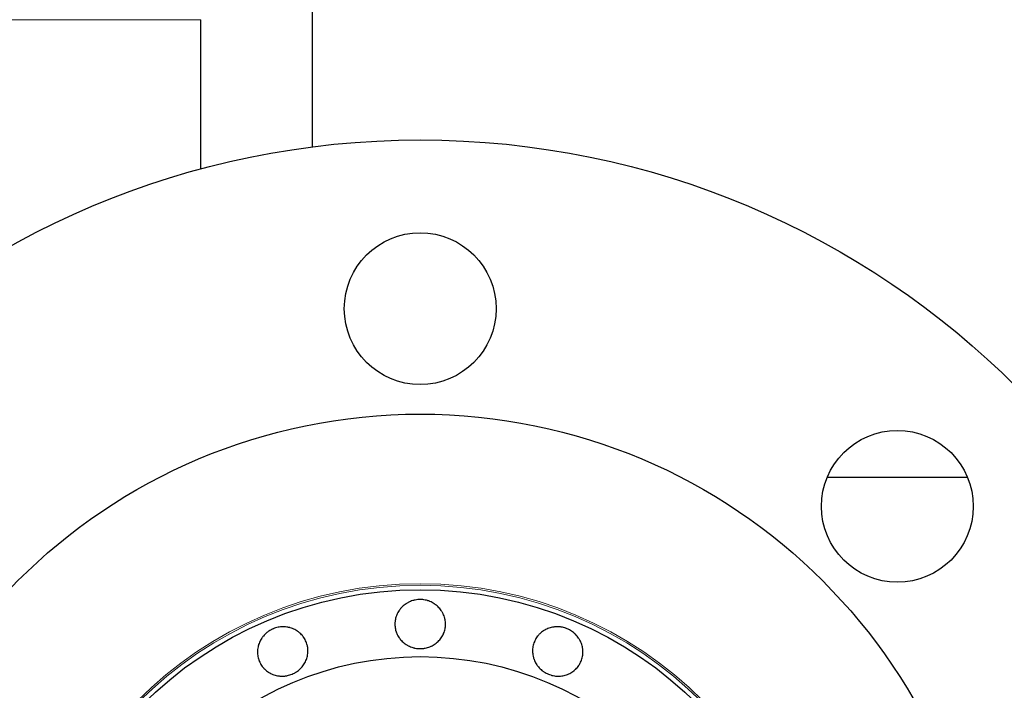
# Model space of a CAD drawing. Header units: inches. Extents: x 0 to 23760, y -13 to 16800.
# Tile 18 of 217: x 3677 to 3793, y 8204 to 8284. Entities that reach past the tile are written whole.
import ezdxf

# ---------------------------------------------------------------- set-up
doc = ezdxf.new("R2010")
doc.units = ezdxf.units.IN
doc.layers.add('254', color=7, linetype='Continuous', true_color=0xffffff)

msp = doc.modelspace()

# ---------------------------------------------------------------- linework, layer by layer
at = {"layer": '254', "color": 2, "linetype": 'Continuous', "lineweight": 25}
for p, q in [((3711.259, 8268.465), (3711.259, 8286.568)), ((3698.024, 8265.843), (3698.024, 8283.541)), ((3788.912, 8229.284), (3772.271, 8229.284))]:
    msp.add_line(p, q, dxfattribs=at)
at = {"layer": '254', "color": 110, "linetype": 'Continuous', "lineweight": 13}
msp.add_line((3698.024, 8283.541), (3558.078, 8283.541), dxfattribs=at)
at = {"layer": '254', "color": 2, "linetype": 'Continuous', "lineweight": 25}
for centre, radius in [((3724.024, 8169.284), 100), ((3724.024, 8249.284), 9), ((3724.024, 8169.284), 67.5), ((3780.593, 8225.852), 9), ((3724.024, 8169.284), 46.681), ((3724.024, 8169.284), 38.75)]:
    msp.add_circle(centre, radius, dxfattribs=at)
at = {"layer": '254', "color": 110, "linetype": 'Continuous', "lineweight": 13}
for radius in [47.403, 47.21]:
    msp.add_circle((3724.024, 8169.284), radius, dxfattribs=at)
at = {"layer": '254', "color": 2, "linetype": 'Continuous', "lineweight": 25}
for points, knots in [([(3724.024, 8214.807), (3724.124, 8214.807), (3724.222, 8214.802), (3724.418, 8214.783), (3724.515, 8214.769), (3724.707, 8214.732), (3724.803, 8214.708), (3724.921, 8214.673), (3724.944, 8214.666), (3724.991, 8214.651), (3725.015, 8214.643), (3725.085, 8214.618), (3725.131, 8214.601), (3725.267, 8214.545), (3725.356, 8214.504), (3725.528, 8214.413), (3725.612, 8214.364), (3725.734, 8214.284), (3725.775, 8214.257), (3725.854, 8214.199), (3725.893, 8214.169), (3726.008, 8214.078), (3726.081, 8214.014), (3726.219, 8213.878), (3726.349, 8213.737), (3726.466, 8213.583), (3726.548, 8213.464), (3726.574, 8213.423), (3726.625, 8213.341), (3726.649, 8213.299), (3726.719, 8213.173), (3726.761, 8213.087), (3726.836, 8212.912), (3726.869, 8212.823), (3726.912, 8212.686), (3726.925, 8212.64), (3726.943, 8212.57), (3726.949, 8212.547), (3726.959, 8212.5), (3726.964, 8212.477), (3727.007, 8212.265), (3727.024, 8212.077), (3727.024, 8211.792), (3727.02, 8211.697), (3727.009, 8211.578), (3727.006, 8211.554), (3727, 8211.506), (3726.991, 8211.435), (3726.946, 8211.178), (3726.875, 8210.952), (3726.78, 8210.733), (3726.76, 8210.69), (3726.728, 8210.625), (3726.718, 8210.603), (3726.695, 8210.561), (3726.684, 8210.539), (3726.625, 8210.435), (3726.575, 8210.353), (3726.466, 8210.196), (3726.408, 8210.12), (3726.284, 8209.973), (3726.218, 8209.902), (3726.078, 8209.766), (3726.005, 8209.703), (3725.854, 8209.583), (3725.775, 8209.527), (3725.612, 8209.421), (3725.528, 8209.372), (3725.398, 8209.304), (3725.354, 8209.283), (3725.265, 8209.241), (3725.22, 8209.222), (3724.993, 8209.13), (3724.806, 8209.075), (3724.565, 8209.029), (3724.517, 8209.021), (3724.419, 8209.008), (3724.37, 8209.002), (3724.222, 8208.988), (3724.123, 8208.984), (3723.828, 8208.984), (3723.633, 8209.001), (3723.39, 8209.047), (3723.341, 8209.057), (3723.245, 8209.081), (3723.103, 8209.119), (3722.965, 8209.167), (3722.784, 8209.24), (3722.696, 8209.281), (3722.566, 8209.348), (3722.524, 8209.372), (3722.439, 8209.421), (3722.397, 8209.447), (3722.274, 8209.527), (3722.116, 8209.64), (3721.971, 8209.766), (3721.833, 8209.9), (3721.767, 8209.971), (3721.689, 8210.063), (3721.673, 8210.082), (3721.643, 8210.12), (3721.598, 8210.177), (3721.556, 8210.235), (3721.474, 8210.353), (3721.424, 8210.434), (3721.331, 8210.601), (3721.289, 8210.686), (3721.232, 8210.818), (3721.214, 8210.862), (3721.189, 8210.93), (3721.181, 8210.953), (3721.165, 8210.998), (3721.128, 8211.112), (3721.098, 8211.227), (3721.043, 8211.505), (3721.024, 8211.694), (3721.024, 8211.909), (3721.025, 8211.933), (3721.026, 8211.981), (3721.028, 8212.053), (3721.04, 8212.219), (3721.075, 8212.453), (3721.122, 8212.638), (3721.165, 8212.775), (3721.18, 8212.82), (3721.213, 8212.911), (3721.231, 8212.955), (3721.288, 8213.088), (3721.33, 8213.174), (3721.423, 8213.341), (3721.473, 8213.422), (3721.555, 8213.541), (3721.583, 8213.581), (3721.627, 8213.638), (3721.641, 8213.658), (3721.672, 8213.696), (3721.687, 8213.714), (3721.765, 8213.808), (3721.831, 8213.879), (3721.969, 8214.014), (3722.114, 8214.142), (3722.271, 8214.256), (3722.393, 8214.336), (3722.435, 8214.362), (3722.52, 8214.412), (3722.563, 8214.435), (3722.693, 8214.504), (3722.781, 8214.545), (3722.962, 8214.619), (3723.054, 8214.651), (3723.195, 8214.693), (3723.266, 8214.712), (3723.338, 8214.729), (3723.386, 8214.74), (3723.41, 8214.745), (3723.532, 8214.769), (3723.63, 8214.783), (3723.777, 8214.797), (3723.826, 8214.801), (3723.925, 8214.806), (3723.975, 8214.807), (3724.024, 8214.807)], [0, 0, 0, 0, 0.015625, 0.015625, 0.03125, 0.03125, 0.046875, 0.046875, 0.0507812, 0.0507812, 0.0546875, 0.0546875, 0.0625, 0.0625, 0.078125, 0.078125, 0.09375, 0.09375, 0.1015625, 0.1015625, 0.109375, 0.109375, 0.125, 0.125, 0.140625, 0.15625, 0.15625, 0.1640625, 0.1640625, 0.171875, 0.171875, 0.1875, 0.1875, 0.203125, 0.203125, 0.2109375, 0.2109375, 0.2148437, 0.2148437, 0.21875, 0.21875, 0.25, 0.25, 0.265625, 0.265625, 0.2695312, 0.2695312, 0.2734375, 0.28125, 0.3125, 0.3125, 0.3203125, 0.3203125, 0.3242187, 0.3242187, 0.328125, 0.328125, 0.34375, 0.34375, 0.359375, 0.359375, 0.375, 0.375, 0.390625, 0.390625, 0.40625, 0.40625, 0.421875, 0.421875, 0.4296875, 0.4296875, 0.4375, 0.4375, 0.46875, 0.46875, 0.4765625, 0.4765625, 0.484375, 0.484375, 0.5, 0.5, 0.53125, 0.53125, 0.5390625, 0.5390625, 0.546875, 0.5625, 0.5625, 0.578125, 0.578125, 0.5859375, 0.5859375, 0.59375, 0.59375, 0.609375, 0.625, 0.625, 0.640625, 0.640625, 0.6445313, 0.6445313, 0.6484375, 0.65625, 0.65625, 0.671875, 0.671875, 0.6875, 0.6875, 0.6953125, 0.6953125, 0.6992188, 0.6992188, 0.703125, 0.71875, 0.71875, 0.75, 0.75, 0.7539063, 0.7539063, 0.7578125, 0.765625, 0.78125, 0.796875, 0.796875, 0.8046875, 0.8046875, 0.8125, 0.8125, 0.828125, 0.828125, 0.84375, 0.84375, 0.8515625, 0.8515625, 0.8554688, 0.8554688, 0.859375, 0.859375, 0.875, 0.875, 0.890625, 0.90625, 0.90625, 0.9140625, 0.9140625, 0.921875, 0.921875, 0.9375, 0.9375, 0.953125, 0.953125, 0.9609375, 0.9648438, 0.9648438, 0.96875, 0.96875, 0.984375, 0.984375, 0.9921875, 0.9921875, 1, 1, 1, 1]), ([(3706.603, 8211.342), (3706.695, 8211.38), (3706.788, 8211.413), (3706.976, 8211.47), (3707.071, 8211.494), (3707.263, 8211.533), (3707.36, 8211.548), (3707.483, 8211.561), (3707.507, 8211.563), (3707.557, 8211.567), (3707.581, 8211.569), (3707.655, 8211.573), (3707.705, 8211.575), (3707.852, 8211.576), (3707.949, 8211.571), (3708.143, 8211.554), (3708.24, 8211.54), (3708.383, 8211.513), (3708.431, 8211.503), (3708.526, 8211.48), (3708.574, 8211.468), (3708.715, 8211.427), (3708.807, 8211.395), (3708.986, 8211.324), (3709.161, 8211.243), (3709.327, 8211.145), (3709.449, 8211.066), (3709.489, 8211.039), (3709.567, 8210.982), (3709.605, 8210.953), (3709.718, 8210.863), (3709.79, 8210.8), (3709.926, 8210.667), (3709.991, 8210.597), (3710.083, 8210.487), (3710.112, 8210.45), (3710.156, 8210.392), (3710.17, 8210.373), (3710.198, 8210.334), (3710.211, 8210.314), (3710.331, 8210.135), (3710.42, 8209.967), (3710.529, 8209.704), (3710.561, 8209.615), (3710.596, 8209.5), (3710.603, 8209.477), (3710.616, 8209.431), (3710.634, 8209.362), (3710.691, 8209.107), (3710.712, 8208.871), (3710.709, 8208.633), (3710.707, 8208.585), (3710.702, 8208.513), (3710.7, 8208.489), (3710.696, 8208.441), (3710.693, 8208.417), (3710.68, 8208.297), (3710.664, 8208.203), (3710.624, 8208.016), (3710.599, 8207.923), (3710.541, 8207.74), (3710.507, 8207.65), (3710.43, 8207.471), (3710.387, 8207.384), (3710.292, 8207.215), (3710.241, 8207.133), (3710.131, 8206.974), (3710.073, 8206.896), (3709.978, 8206.784), (3709.946, 8206.747), (3709.879, 8206.674), (3709.845, 8206.639), (3709.671, 8206.467), (3709.519, 8206.345), (3709.314, 8206.211), (3709.272, 8206.185), (3709.187, 8206.135), (3709.144, 8206.111), (3709.012, 8206.041), (3708.923, 8206), (3708.65, 8205.887), (3708.463, 8205.828), (3708.222, 8205.777), (3708.173, 8205.768), (3708.075, 8205.753), (3708.026, 8205.747), (3707.88, 8205.731), (3707.783, 8205.725), (3707.588, 8205.724), (3707.491, 8205.728), (3707.345, 8205.741), (3707.297, 8205.746), (3707.2, 8205.759), (3707.151, 8205.767), (3707.007, 8205.793), (3706.818, 8205.837), (3706.635, 8205.899), (3706.456, 8205.969), (3706.368, 8206.009), (3706.261, 8206.065), (3706.239, 8206.076), (3706.197, 8206.1), (3706.134, 8206.135), (3706.072, 8206.173), (3705.951, 8206.251), (3705.874, 8206.307), (3705.725, 8206.425), (3705.653, 8206.488), (3705.55, 8206.588), (3705.516, 8206.622), (3705.467, 8206.675), (3705.451, 8206.692), (3705.419, 8206.728), (3705.341, 8206.819), (3705.27, 8206.914), (3705.112, 8207.15), (3705.023, 8207.318), (3704.941, 8207.517), (3704.932, 8207.539), (3704.914, 8207.584), (3704.889, 8207.651), (3704.837, 8207.809), (3704.779, 8208.039), (3704.752, 8208.227), (3704.739, 8208.37), (3704.736, 8208.418), (3704.732, 8208.514), (3704.731, 8208.562), (3704.733, 8208.706), (3704.74, 8208.802), (3704.761, 8208.992), (3704.776, 8209.086), (3704.806, 8209.227), (3704.817, 8209.274), (3704.835, 8209.344), (3704.842, 8209.368), (3704.855, 8209.415), (3704.862, 8209.438), (3704.898, 8209.554), (3704.932, 8209.645), (3705.008, 8209.822), (3705.093, 8209.996), (3705.194, 8210.161), (3705.277, 8210.282), (3705.306, 8210.322), (3705.365, 8210.401), (3705.395, 8210.439), (3705.489, 8210.552), (3705.555, 8210.624), (3705.694, 8210.761), (3705.766, 8210.826), (3705.88, 8210.919), (3705.939, 8210.964), (3705.999, 8211.007), (3706.039, 8211.035), (3706.06, 8211.049), (3706.163, 8211.118), (3706.248, 8211.168), (3706.379, 8211.238), (3706.423, 8211.26), (3706.512, 8211.303), (3706.557, 8211.323), (3706.603, 8211.342)], [0, 0, 0, 0, 0.015625, 0.015625, 0.03125, 0.03125, 0.046875, 0.046875, 0.0507812, 0.0507812, 0.0546875, 0.0546875, 0.0625, 0.0625, 0.078125, 0.078125, 0.09375, 0.09375, 0.1015625, 0.1015625, 0.109375, 0.109375, 0.125, 0.125, 0.140625, 0.15625, 0.15625, 0.1640625, 0.1640625, 0.171875, 0.171875, 0.1875, 0.1875, 0.203125, 0.203125, 0.2109375, 0.2109375, 0.2148437, 0.2148437, 0.21875, 0.21875, 0.25, 0.25, 0.265625, 0.265625, 0.2695312, 0.2695312, 0.2734375, 0.28125, 0.3125, 0.3125, 0.3203125, 0.3203125, 0.3242187, 0.3242187, 0.328125, 0.328125, 0.34375, 0.34375, 0.359375, 0.359375, 0.375, 0.375, 0.390625, 0.390625, 0.40625, 0.40625, 0.421875, 0.421875, 0.4296875, 0.4296875, 0.4375, 0.4375, 0.46875, 0.46875, 0.4765625, 0.4765625, 0.484375, 0.484375, 0.5, 0.5, 0.53125, 0.53125, 0.5390625, 0.5390625, 0.546875, 0.546875, 0.5625, 0.5625, 0.578125, 0.578125, 0.5859375, 0.5859375, 0.59375, 0.59375, 0.609375, 0.625, 0.625, 0.640625, 0.640625, 0.6445312, 0.6445312, 0.6484375, 0.65625, 0.65625, 0.671875, 0.671875, 0.6875, 0.6875, 0.6953125, 0.6953125, 0.6992187, 0.6992187, 0.703125, 0.71875, 0.71875, 0.75, 0.75, 0.7539062, 0.7539062, 0.7578125, 0.765625, 0.78125, 0.796875, 0.796875, 0.8046875, 0.8046875, 0.8125, 0.8125, 0.828125, 0.828125, 0.84375, 0.84375, 0.8515625, 0.8515625, 0.8554688, 0.8554688, 0.859375, 0.859375, 0.875, 0.875, 0.890625, 0.90625, 0.90625, 0.9140625, 0.9140625, 0.921875, 0.921875, 0.9375, 0.9375, 0.953125, 0.953125, 0.9609375, 0.9648437, 0.9648437, 0.96875, 0.96875, 0.984375, 0.984375, 0.9921875, 0.9921875, 1, 1, 1, 1]), ([(3741.446, 8211.342), (3741.537, 8211.304), (3741.627, 8211.261), (3741.8, 8211.169), (3741.884, 8211.119), (3742.047, 8211.011), (3742.127, 8210.953), (3742.222, 8210.875), (3742.241, 8210.859), (3742.279, 8210.827), (3742.298, 8210.811), (3742.353, 8210.762), (3742.389, 8210.728), (3742.494, 8210.624), (3742.559, 8210.552), (3742.684, 8210.403), (3742.743, 8210.325), (3742.825, 8210.204), (3742.852, 8210.163), (3742.903, 8210.08), (3742.928, 8210.038), (3742.999, 8209.909), (3743.041, 8209.822), (3743.117, 8209.644), (3743.184, 8209.464), (3743.233, 8209.277), (3743.263, 8209.135), (3743.271, 8209.087), (3743.287, 8208.992), (3743.293, 8208.944), (3743.309, 8208.801), (3743.316, 8208.706), (3743.318, 8208.515), (3743.315, 8208.42), (3743.302, 8208.277), (3743.296, 8208.23), (3743.286, 8208.159), (3743.282, 8208.135), (3743.274, 8208.087), (3743.27, 8208.064), (3743.228, 8207.852), (3743.172, 8207.671), (3743.063, 8207.408), (3743.023, 8207.322), (3742.967, 8207.216), (3742.955, 8207.195), (3742.932, 8207.154), (3742.896, 8207.092), (3742.755, 8206.871), (3742.604, 8206.689), (3742.433, 8206.523), (3742.397, 8206.491), (3742.343, 8206.443), (3742.325, 8206.427), (3742.288, 8206.397), (3742.269, 8206.381), (3742.175, 8206.307), (3742.097, 8206.251), (3741.937, 8206.147), (3741.854, 8206.099), (3741.683, 8206.011), (3741.595, 8205.971), (3741.414, 8205.899), (3741.322, 8205.868), (3741.136, 8205.815), (3741.042, 8205.793), (3740.852, 8205.758), (3740.755, 8205.745), (3740.609, 8205.732), (3740.56, 8205.729), (3740.462, 8205.725), (3740.412, 8205.724), (3740.167, 8205.726), (3739.974, 8205.747), (3739.734, 8205.797), (3739.686, 8205.808), (3739.591, 8205.833), (3739.543, 8205.846), (3739.401, 8205.891), (3739.308, 8205.924), (3739.036, 8206.037), (3738.862, 8206.128), (3738.655, 8206.263), (3738.614, 8206.291), (3738.534, 8206.349), (3738.417, 8206.439), (3738.308, 8206.537), (3738.169, 8206.673), (3738.103, 8206.745), (3738.009, 8206.857), (3737.979, 8206.895), (3737.92, 8206.973), (3737.891, 8207.012), (3737.807, 8207.133), (3737.705, 8207.298), (3737.619, 8207.471), (3737.543, 8207.647), (3737.509, 8207.737), (3737.472, 8207.853), (3737.465, 8207.876), (3737.451, 8207.923), (3737.432, 8207.992), (3737.415, 8208.063), (3737.385, 8208.203), (3737.369, 8208.297), (3737.347, 8208.487), (3737.341, 8208.582), (3737.339, 8208.725), (3737.339, 8208.773), (3737.342, 8208.845), (3737.343, 8208.869), (3737.346, 8208.917), (3737.355, 8209.036), (3737.372, 8209.154), (3737.427, 8209.432), (3737.483, 8209.614), (3737.565, 8209.813), (3737.574, 8209.835), (3737.594, 8209.879), (3737.624, 8209.944), (3737.698, 8210.093), (3737.82, 8210.296), (3737.934, 8210.448), (3738.026, 8210.559), (3738.057, 8210.595), (3738.123, 8210.666), (3738.156, 8210.7), (3738.26, 8210.8), (3738.332, 8210.864), (3738.481, 8210.983), (3738.559, 8211.039), (3738.679, 8211.118), (3738.72, 8211.143), (3738.783, 8211.18), (3738.804, 8211.192), (3738.846, 8211.215), (3738.868, 8211.227), (3738.976, 8211.283), (3739.064, 8211.324), (3739.243, 8211.396), (3739.426, 8211.458), (3739.614, 8211.503), (3739.758, 8211.531), (3739.807, 8211.539), (3739.904, 8211.552), (3739.953, 8211.558), (3740.099, 8211.571), (3740.197, 8211.575), (3740.392, 8211.574), (3740.489, 8211.569), (3740.635, 8211.554), (3740.708, 8211.545), (3740.781, 8211.533), (3740.83, 8211.524), (3740.854, 8211.519), (3740.976, 8211.495), (3741.072, 8211.471), (3741.213, 8211.427), (3741.26, 8211.412), (3741.353, 8211.379), (3741.4, 8211.361), (3741.446, 8211.342)], [0, 0, 0, 0, 0.015625, 0.015625, 0.03125, 0.03125, 0.046875, 0.046875, 0.0507812, 0.0507812, 0.0546875, 0.0546875, 0.0625, 0.0625, 0.078125, 0.078125, 0.09375, 0.09375, 0.1015625, 0.1015625, 0.109375, 0.109375, 0.125, 0.125, 0.140625, 0.15625, 0.15625, 0.1640625, 0.1640625, 0.171875, 0.171875, 0.1875, 0.1875, 0.203125, 0.203125, 0.2109375, 0.2109375, 0.2148437, 0.2148437, 0.21875, 0.21875, 0.25, 0.25, 0.265625, 0.265625, 0.2695312, 0.2695312, 0.2734375, 0.28125, 0.3125, 0.3125, 0.3203125, 0.3203125, 0.3242187, 0.3242187, 0.328125, 0.328125, 0.34375, 0.34375, 0.359375, 0.359375, 0.375, 0.375, 0.390625, 0.390625, 0.40625, 0.40625, 0.421875, 0.421875, 0.4296875, 0.4296875, 0.4375, 0.4375, 0.46875, 0.46875, 0.4765625, 0.4765625, 0.484375, 0.484375, 0.5, 0.5, 0.53125, 0.53125, 0.5390625, 0.5390625, 0.546875, 0.5625, 0.5625, 0.578125, 0.578125, 0.5859375, 0.5859375, 0.59375, 0.59375, 0.609375, 0.625, 0.625, 0.640625, 0.640625, 0.6445312, 0.6445312, 0.6484375, 0.65625, 0.65625, 0.671875, 0.671875, 0.6875, 0.6875, 0.6953125, 0.6953125, 0.6992187, 0.6992187, 0.703125, 0.71875, 0.71875, 0.75, 0.75, 0.7539062, 0.7539062, 0.7578125, 0.765625, 0.78125, 0.796875, 0.796875, 0.8046875, 0.8046875, 0.8125, 0.8125, 0.828125, 0.828125, 0.84375, 0.84375, 0.8515625, 0.8515625, 0.8554687, 0.8554687, 0.859375, 0.859375, 0.875, 0.875, 0.890625, 0.90625, 0.90625, 0.9140625, 0.9140625, 0.921875, 0.921875, 0.9375, 0.9375, 0.953125, 0.953125, 0.9609375, 0.9648437, 0.9648437, 0.96875, 0.96875, 0.984375, 0.984375, 0.9921875, 0.9921875, 1, 1, 1, 1])]:
    msp.add_open_spline(points, degree=3, knots=knots, dxfattribs=at)

doc.saveas('drawing.dxf')
